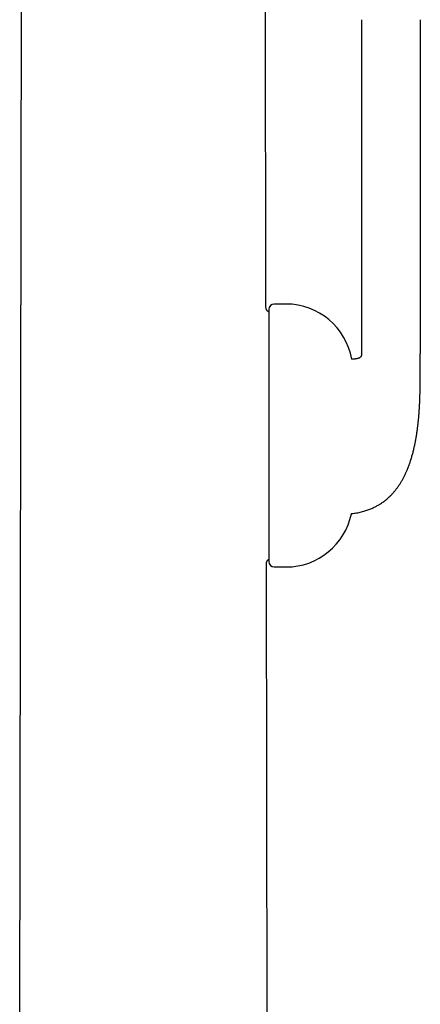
# Model space of a CAD drawing. Header units: millimetres. Extents: x 8 to 820, y 12 to 745.
# Tile 50 of 55: x 605 to 642, y 575 to 664. Entities that reach past the tile are written whole.
import ezdxf

# ---------------------------------------------------------------- set-up
doc = ezdxf.new("R2010")
doc.units = ezdxf.units.MM

msp = doc.modelspace()

# ---------------------------------------------------------------- linework, layer by layer
at = {"color": 7, "linetype": 'Continuous', "lineweight": 30}
for p, q in [((605.47, 573.787), (605.705, 708.33)), ((627.669, 638.298), (627.547, 708.33)), ((636.3, 664.158), (636.3, 634.058)), ((641.586, 664.158), (641.586, 634.058)), ((627.927, 638.043), (627.927, 615.354)), ((629.492, 638.543), (628.427, 638.543)), ((627.782, 573.795), (627.71, 615.098)), ((628.427, 614.854), (629.492, 614.854))]:
    msp.add_line(p, q, dxfattribs=at)
for centre, radius, start, end in [((628.427, 638.043), 0.5, 90, 180), ((629.492, 632.543), 6, 9.96303, 90), ((629.492, 620.854), 6, 270, 348.49718), ((628.427, 615.354), 0.5, 180, 270)]:
    msp.add_arc(centre, radius, start, end, dxfattribs=at)
for points, knots in [([(627.669, 638.298), (627.669, 638.298), (627.669, 638.298), (627.664, 638.294), (627.664, 638.293)], [0, 0, 0, 0, 0.896328, 1, 1, 1, 1]), ([(627.927, 637.839), (627.92, 637.842), (627.898, 637.85), (627.865, 637.868), (627.827, 637.893), (627.794, 637.923), (627.764, 637.956), (627.739, 637.993), (627.717, 638.035), (627.698, 638.085), (627.682, 638.147), (627.671, 638.22), (627.67, 638.271), (627.669, 638.298)], [0, 0, 0, 0, 0.03997, 0.122127, 0.201918, 0.280499, 0.359081, 0.438872, 0.521029, 0.606611, 0.727621, 0.858254, 1, 1, 1, 1]), ([(635.369, 619.658), (635.382, 619.659), (635.467, 619.668), (635.62, 619.689), (635.839, 619.724), (636.058, 619.767), (636.276, 619.817), (636.483, 619.872), (636.679, 619.931), (636.865, 619.994), (637.042, 620.06), (637.208, 620.129), (637.364, 620.199), (637.51, 620.27), (637.647, 620.342), (637.774, 620.413), (637.893, 620.484), (638.02, 620.563), (638.151, 620.651), (638.285, 620.747), (638.408, 620.84), (638.544, 620.95), (638.697, 621.082), (638.875, 621.249), (639.056, 621.435), (639.238, 621.641), (639.411, 621.854), (639.574, 622.074), (639.727, 622.299), (639.872, 622.532), (640.009, 622.77), (640.137, 623.014), (640.258, 623.263), (640.378, 623.53), (640.495, 623.816), (640.609, 624.121), (640.715, 624.434), (640.815, 624.757), (640.909, 625.093), (640.992, 625.425), (641.066, 625.749), (641.131, 626.064), (641.192, 626.389), (641.248, 626.724), (641.299, 627.065), (641.346, 627.412), (641.388, 627.766), (641.425, 628.125), (641.457, 628.485), (641.485, 628.842), (641.508, 629.191), (641.527, 629.53), (641.542, 629.858), (641.555, 630.175), (641.565, 630.481), (641.572, 630.763), (641.577, 631.024), (641.581, 631.263), (641.584, 631.494), (641.586, 631.72), (641.588, 631.943), (641.589, 632.166), (641.589, 632.387), (641.589, 632.626), (641.589, 632.884), (641.588, 633.165), (641.587, 633.454), (641.587, 633.752), (641.586, 633.954), (641.586, 634.058)], [0, 0, 0, 0, 0.0021802, 0.0147775, 0.0268442, 0.0404239, 0.0533507, 0.0656646, 0.077402, 0.0887939, 0.0996529, 0.1100062, 0.1198784, 0.1292908, 0.1381058, 0.1465107, 0.1545191, 0.1621422, 0.1723617, 0.1818414, 0.1905997, 0.1990195, 0.2122392, 0.2254638, 0.2412401, 0.2570812, 0.2730146, 0.2886464, 0.3044036, 0.3202137, 0.3360567, 0.3519412, 0.3678731, 0.3838556, 0.4025672, 0.4213477, 0.4402397, 0.4596966, 0.47984, 0.500674, 0.5187733, 0.5373617, 0.5564348, 0.5759857, 0.5960045, 0.6161094, 0.6366388, 0.6575749, 0.6784992, 0.6992851, 0.719475, 0.7390491, 0.7579908, 0.7762864, 0.7939255, 0.8109001, 0.8252037, 0.8389929, 0.852267, 0.8652064, 0.8780948, 0.890927, 0.9036935, 0.9163845, 0.9322296, 0.9483739, 0.9649877, 0.9821406, 1, 1, 1, 1]), ([(636.3, 634.058), (636.3, 634.042), (636.299, 634.014), (636.295, 633.976), (636.289, 633.946), (636.281, 633.913), (636.267, 633.874), (636.244, 633.828), (636.213, 633.785), (636.176, 633.748), (636.136, 633.716), (636.087, 633.687), (636.033, 633.662), (635.975, 633.641), (635.909, 633.623), (635.834, 633.608), (635.758, 633.597), (635.688, 633.59), (635.626, 633.586), (635.56, 633.583), (635.487, 633.581), (635.432, 633.58), (635.402, 633.581), (635.399, 633.581)], [0, 0, 0, 0, 0.039767, 0.072682, 0.099858, 0.122624, 0.167033, 0.21247, 0.258774, 0.303661, 0.347819, 0.391822, 0.448521, 0.501764, 0.550857, 0.623372, 0.700012, 0.751157, 0.803856, 0.859078, 0.922023, 0.993791, 1, 1, 1, 1]), ([(627.704, 615.102), (627.705, 615.102), (627.709, 615.097), (627.71, 615.098), (627.71, 615.098)], [0, 0, 0, 0, 0.119949, 1, 1, 1, 1]), ([(627.71, 615.098), (627.71, 615.124), (627.711, 615.176), (627.722, 615.249), (627.737, 615.311), (627.757, 615.362), (627.779, 615.403), (627.804, 615.44), (627.834, 615.474), (627.867, 615.503), (627.898, 615.526), (627.919, 615.536), (627.927, 615.54)], [0, 0, 0, 0, 0.153809, 0.295511, 0.426726, 0.519496, 0.60853, 0.694984, 0.780118, 0.865253, 0.951706, 1, 1, 1, 1])]:
    msp.add_open_spline(points, degree=3, knots=knots, dxfattribs=at)

doc.saveas('drawing.dxf')
